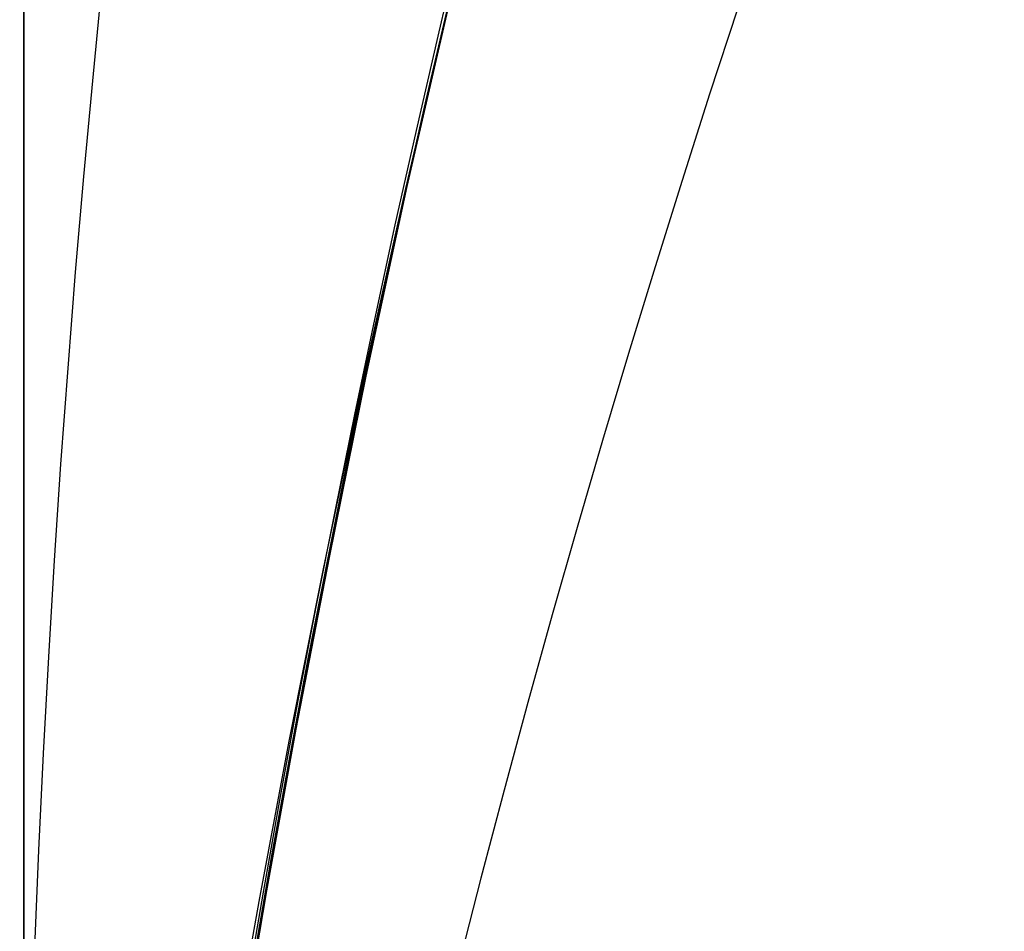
# Model space of a CAD drawing. Extents: x -15 to 7, y 1 to 148.
# Tile 106 of 194: x -7.8452 to -7.7956, y 140.1215 to 140.1675. Entities that reach past the tile are written whole.
import ezdxf

# ---------------------------------------------------------------- set-up
doc = ezdxf.new("R2010")
doc.units = 0
doc.layers.add('DEFAULT', color=7, linetype='CONTINUOUS')

msp = doc.modelspace()

# ---------------------------------------------------------------- linework, layer by layer
at = {"layer": 'DEFAULT', "color": 254}
for p, q in [((-7.824711, 140.163425, -48.259293), (-7.823256, 140.169635, -48.271328)), ((-7.824711, 140.163425, -52.259293), (-7.823256, 140.169635, -52.271328)), ((-7.824711, 140.163425, -56.259293), (-7.823256, 140.169635, -56.271328)), ((-7.824711, 140.163425, -60.259293), (-7.823256, 140.169635, -60.271328)), ((-7.824711, 140.163425, -64.259293), (-7.823256, 140.169635, -64.271328)), ((-7.824711, 140.163425, -68.259293), (-7.823256, 140.169635, -68.271328)), ((-7.824711, 140.163425, -72.259293), (-7.823256, 140.169635, -72.271328)), ((-7.824711, 140.163425, -76.259293), (-7.823256, 140.169635, -76.271328)), ((-7.824711, 140.163425, -80.259293), (-7.823256, 140.169635, -80.271328)), ((-7.824711, 140.163425, -84.259293), (-7.823256, 140.169635, -84.271328)), ((-7.824711, 140.163425, -88.259293), (-7.823256, 140.169635, -88.271328)), ((-7.824711, 140.163425, -92.259293), (-7.823256, 140.169635, -92.271328)), ((-7.824711, 140.163425, -96.259293), (-7.823256, 140.169635, -96.271328)), ((-7.824711, 140.163425, -100.259293), (-7.823256, 140.169635, -100.271328)), ((-7.825737, 140.158965, -100.250358), (-7.823318, 140.16933, -100.27076)), ((-7.825737, 140.158965, -96.250358), (-7.823318, 140.16933, -96.27076)), ((-7.825737, 140.158965, -92.250358), (-7.823318, 140.16933, -92.27076)), ((-7.825737, 140.158965, -88.250358), (-7.823318, 140.16933, -88.27076)), ((-7.825737, 140.158965, -84.250358), (-7.823318, 140.16933, -84.27076)), ((-7.825737, 140.158965, -80.250358), (-7.823318, 140.16933, -80.27076)), ((-7.825737, 140.158965, -76.250358), (-7.823318, 140.16933, -76.27076)), ((-7.825737, 140.158965, -72.250358), (-7.823318, 140.16933, -72.27076)), ((-7.825737, 140.158965, -68.250358), (-7.823318, 140.16933, -68.27076)), ((-7.825737, 140.158965, -64.250358), (-7.823318, 140.16933, -64.27076)), ((-7.825737, 140.158965, -60.250358), (-7.823318, 140.16933, -60.27076)), ((-7.825737, 140.158965, -56.250358), (-7.823318, 140.16933, -56.27076)), ((-7.825737, 140.158965, -52.250358), (-7.823318, 140.16933, -52.27076)), ((-7.825737, 140.158965, -48.250358), (-7.823318, 140.16933, -48.27076)), ((-7.823262, 140.169595, -98.665143), (-7.825683, 140.159055, -98.685886)), ((-7.823262, 140.169595, -94.665143), (-7.825683, 140.159055, -94.685886)), ((-7.823262, 140.169595, -90.665143), (-7.825683, 140.159055, -90.685886)), ((-7.823262, 140.169595, -86.665143), (-7.825683, 140.159055, -86.685886)), ((-7.823262, 140.169595, -82.665143), (-7.825683, 140.159055, -82.685886)), ((-7.823262, 140.169595, -78.665143), (-7.825683, 140.159055, -78.685886)), ((-7.823262, 140.169595, -74.665143), (-7.825683, 140.159055, -74.685886)), ((-7.823262, 140.169595, -70.665143), (-7.825683, 140.159055, -70.685886)), ((-7.823262, 140.169595, -66.665143), (-7.825683, 140.159055, -66.685886)), ((-7.823262, 140.169595, -62.665143), (-7.825683, 140.159055, -62.685886)), ((-7.823262, 140.169595, -58.665143), (-7.825683, 140.159055, -58.685886)), ((-7.823262, 140.169595, -54.665143), (-7.825683, 140.159055, -54.685886)), ((-7.823262, 140.169595, -50.665143), (-7.825683, 140.159055, -50.685886)), ((-7.823262, 140.169595, -46.665143), (-7.825683, 140.159055, -46.685886)), ((-7.823273, 140.169572, -50.665204), (-7.824729, 140.163355, -50.677243)), ((-7.823273, 140.169572, -54.665204), (-7.824729, 140.163355, -54.677243)), ((-7.823273, 140.169572, -58.665204), (-7.824729, 140.163355, -58.677243)), ((-7.823273, 140.169572, -62.665204), (-7.824729, 140.163355, -62.677243)), ((-7.823273, 140.169572, -66.665204), (-7.824729, 140.163355, -66.677243)), ((-7.823273, 140.169572, -70.665204), (-7.824729, 140.163355, -70.677243)), ((-7.823273, 140.169572, -74.665204), (-7.824729, 140.163355, -74.677243)), ((-7.823273, 140.169572, -78.665204), (-7.824729, 140.163355, -78.677243)), ((-7.823273, 140.169572, -82.665204), (-7.824729, 140.163355, -82.677243)), ((-7.823273, 140.169572, -86.665204), (-7.824729, 140.163355, -86.677243)), ((-7.823273, 140.169572, -90.665204), (-7.824729, 140.163355, -90.677243)), ((-7.823273, 140.169572, -94.665204), (-7.824729, 140.163355, -94.677243)), ((-7.823273, 140.169572, -98.665204), (-7.824729, 140.163355, -98.677243)), ((-7.823273, 140.169572, -46.665204), (-7.824729, 140.163355, -46.677243)), ((-7.824729, 140.163355, -50.677243), (-7.826091, 140.157321, -50.689427)), ((-7.824729, 140.163355, -54.677243), (-7.826091, 140.157321, -54.689427)), ((-7.824729, 140.163355, -58.677243), (-7.826091, 140.157321, -58.689427)), ((-7.824729, 140.163355, -62.677243), (-7.826091, 140.157321, -62.689427)), ((-7.824729, 140.163355, -66.677243), (-7.826091, 140.157321, -66.689427)), ((-7.824729, 140.163355, -70.677243), (-7.826091, 140.157321, -70.689427)), ((-7.824729, 140.163355, -74.677243), (-7.826091, 140.157321, -74.689427)), ((-7.824729, 140.163355, -78.677243), (-7.826091, 140.157321, -78.689427)), ((-7.824729, 140.163355, -82.677243), (-7.826091, 140.157321, -82.689427)), ((-7.824729, 140.163355, -86.677243), (-7.826091, 140.157321, -86.689427)), ((-7.824729, 140.163355, -90.677243), (-7.826091, 140.157321, -90.689427)), ((-7.824729, 140.163355, -94.677243), (-7.826091, 140.157321, -94.689427)), ((-7.824729, 140.163355, -98.677243), (-7.826091, 140.157321, -98.689427)), ((-7.824729, 140.163355, -46.677243), (-7.826091, 140.157321, -46.689427)), ((-7.826073, 140.157396, -48.247111), (-7.824711, 140.163425, -48.259293)), ((-7.826073, 140.157396, -52.247111), (-7.824711, 140.163425, -52.259293)), ((-7.826073, 140.157396, -56.247111), (-7.824711, 140.163425, -56.259293)), ((-7.826073, 140.157396, -60.247111), (-7.824711, 140.163425, -60.259293)), ((-7.826073, 140.157396, -64.247111), (-7.824711, 140.163425, -64.259293)), ((-7.826073, 140.157396, -68.247111), (-7.824711, 140.163425, -68.259293)), ((-7.826073, 140.157396, -72.247111), (-7.824711, 140.163425, -72.259293)), ((-7.826073, 140.157396, -76.247111), (-7.824711, 140.163425, -76.259293)), ((-7.826073, 140.157396, -80.247111), (-7.824711, 140.163425, -80.259293)), ((-7.826073, 140.157396, -84.247111), (-7.824711, 140.163425, -84.259293)), ((-7.826073, 140.157396, -88.247111), (-7.824711, 140.163425, -88.259293)), ((-7.826073, 140.157396, -92.247111), (-7.824711, 140.163425, -92.259293)), ((-7.826073, 140.157396, -96.247111), (-7.824711, 140.163425, -96.259293)), ((-7.826073, 140.157396, -100.247111), (-7.824711, 140.163425, -100.259293)), ((-7.827929, 140.149072, -100.229434), (-7.825737, 140.158965, -100.250358)), ((-7.827929, 140.149072, -96.229434), (-7.825737, 140.158965, -96.250358)), ((-7.827929, 140.149072, -92.229434), (-7.825737, 140.158965, -92.250358)), ((-7.827929, 140.149072, -88.229434), (-7.825737, 140.158965, -88.250358)), ((-7.827929, 140.149072, -84.229434), (-7.825737, 140.158965, -84.250358)), ((-7.827929, 140.149072, -80.229434), (-7.825737, 140.158965, -80.250358)), ((-7.827929, 140.149072, -76.229434), (-7.825737, 140.158965, -76.250358)), ((-7.827929, 140.149072, -72.229434), (-7.825737, 140.158965, -72.250358)), ((-7.827929, 140.149072, -68.229434), (-7.825737, 140.158965, -68.250358)), ((-7.827929, 140.149072, -64.229434), (-7.825737, 140.158965, -64.250358)), ((-7.827929, 140.149072, -60.229434), (-7.825737, 140.158965, -60.250358)), ((-7.827929, 140.149072, -56.229434), (-7.825737, 140.158965, -56.250358)), ((-7.827929, 140.149072, -52.229434), (-7.825737, 140.158965, -52.250358)), ((-7.827929, 140.149072, -48.229434), (-7.825737, 140.158965, -48.250358)), ((-7.825683, 140.159055, -98.685886), (-7.827747, 140.149498, -98.706058)), ((-7.825683, 140.159055, -94.685886), (-7.827747, 140.149498, -94.706058)), ((-7.825683, 140.159055, -90.685886), (-7.827747, 140.149498, -90.706058)), ((-7.825683, 140.159055, -86.685886), (-7.827747, 140.149498, -86.706058)), ((-7.825683, 140.159055, -82.685886), (-7.827747, 140.149498, -82.706058)), ((-7.825683, 140.159055, -78.685886), (-7.827747, 140.149498, -78.706058)), ((-7.825683, 140.159055, -74.685886), (-7.827747, 140.149498, -74.706058)), ((-7.825683, 140.159055, -70.685886), (-7.827747, 140.149498, -70.706058)), ((-7.825683, 140.159055, -66.685886), (-7.827747, 140.149498, -66.706058)), ((-7.825683, 140.159055, -62.685886), (-7.827747, 140.149498, -62.706058)), ((-7.825683, 140.159055, -58.685886), (-7.827747, 140.149498, -58.706058)), ((-7.825683, 140.159055, -54.685886), (-7.827747, 140.149498, -54.706058)), ((-7.825683, 140.159055, -50.685886), (-7.827747, 140.149498, -50.706058)), ((-7.825683, 140.159055, -46.685886), (-7.827747, 140.149498, -46.706058)), ((-7.826091, 140.157321, -50.689427), (-7.827365, 140.151475, -50.70175)), ((-7.826091, 140.157321, -54.689427), (-7.827365, 140.151475, -54.70175)), ((-7.826091, 140.157321, -58.689427), (-7.827365, 140.151475, -58.70175)), ((-7.826091, 140.157321, -62.689427), (-7.827365, 140.151475, -62.70175)), ((-7.826091, 140.157321, -66.689427), (-7.827365, 140.151475, -66.70175)), ((-7.826091, 140.157321, -70.689427), (-7.827365, 140.151475, -70.70175)), ((-7.826091, 140.157321, -74.689427), (-7.827365, 140.151475, -74.70175)), ((-7.826091, 140.157321, -78.689427), (-7.827365, 140.151475, -78.70175)), ((-7.826091, 140.157321, -82.689427), (-7.827365, 140.151475, -82.70175)), ((-7.826091, 140.157321, -86.689427), (-7.827365, 140.151475, -86.70175)), ((-7.826091, 140.157321, -90.689427), (-7.827365, 140.151475, -90.70175)), ((-7.826091, 140.157321, -94.689427), (-7.827365, 140.151475, -94.70175)), ((-7.826091, 140.157321, -98.689427), (-7.827365, 140.151475, -98.70175)), ((-7.826091, 140.157321, -46.689427), (-7.827365, 140.151475, -46.70175)), ((-7.827346, 140.15155, -48.234786), (-7.826073, 140.157396, -48.247111)), ((-7.827346, 140.15155, -52.234786), (-7.826073, 140.157396, -52.247111)), ((-7.827346, 140.15155, -56.234786), (-7.826073, 140.157396, -56.247111)), ((-7.827346, 140.15155, -60.234786), (-7.826073, 140.157396, -60.247111)), ((-7.827346, 140.15155, -64.234786), (-7.826073, 140.157396, -64.247111)), ((-7.827346, 140.15155, -68.234786), (-7.826073, 140.157396, -68.247111)), ((-7.827346, 140.15155, -72.234786), (-7.826073, 140.157396, -72.247111)), ((-7.827346, 140.15155, -76.234786), (-7.826073, 140.157396, -76.247111)), ((-7.827346, 140.15155, -80.234786), (-7.826073, 140.157396, -80.247111)), ((-7.827346, 140.15155, -84.234786), (-7.826073, 140.157396, -84.247111)), ((-7.827346, 140.15155, -88.234786), (-7.826073, 140.157396, -88.247111)), ((-7.827346, 140.15155, -92.234786), (-7.826073, 140.157396, -92.247111)), ((-7.827346, 140.15155, -96.234786), (-7.826073, 140.157396, -96.247111)), ((-7.827346, 140.15155, -100.234786), (-7.826073, 140.157396, -100.247111)), ((-7.827365, 140.151475, -50.70175), (-7.828552, 140.145819, -50.714208)), ((-7.827365, 140.151475, -54.70175), (-7.828552, 140.145819, -54.714208)), ((-7.827365, 140.151475, -58.70175), (-7.828552, 140.145819, -58.714208)), ((-7.827365, 140.151475, -62.70175), (-7.828552, 140.145819, -62.714208)), ((-7.827365, 140.151475, -66.70175), (-7.828552, 140.145819, -66.714208)), ((-7.827365, 140.151475, -70.70175), (-7.828552, 140.145819, -70.714208)), ((-7.827365, 140.151475, -74.70175), (-7.828552, 140.145819, -74.714208)), ((-7.827365, 140.151475, -78.70175), (-7.828552, 140.145819, -78.714208)), ((-7.827365, 140.151475, -82.70175), (-7.828552, 140.145819, -82.714208)), ((-7.827365, 140.151475, -86.70175), (-7.828552, 140.145819, -86.714208)), ((-7.827365, 140.151475, -90.70175), (-7.828552, 140.145819, -90.714208)), ((-7.827365, 140.151475, -94.70175), (-7.828552, 140.145819, -94.714208)), ((-7.827365, 140.151475, -98.70175), (-7.828552, 140.145819, -98.714208)), ((-7.827365, 140.151475, -46.70175), (-7.828552, 140.145819, -46.714208)), ((-7.828534, 140.145894, -48.222324), (-7.827346, 140.15155, -48.234786)), ((-7.828534, 140.145894, -52.222324), (-7.827346, 140.15155, -52.234786)), ((-7.828534, 140.145894, -56.222324), (-7.827346, 140.15155, -56.234786)), ((-7.828534, 140.145894, -60.222324), (-7.827346, 140.15155, -60.234786)), ((-7.828534, 140.145894, -64.222324), (-7.827346, 140.15155, -64.234786)), ((-7.828534, 140.145894, -68.222324), (-7.827346, 140.15155, -68.234786)), ((-7.828534, 140.145894, -72.222324), (-7.827346, 140.15155, -72.234786)), ((-7.828534, 140.145894, -76.222324), (-7.827346, 140.15155, -76.234786)), ((-7.828534, 140.145894, -80.222324), (-7.827346, 140.15155, -80.234786)), ((-7.828534, 140.145894, -84.222324), (-7.827346, 140.15155, -84.234786)), ((-7.828534, 140.145894, -88.222324), (-7.827346, 140.15155, -88.234786)), ((-7.828534, 140.145894, -92.222324), (-7.827346, 140.15155, -92.234786)), ((-7.828534, 140.145894, -96.222324), (-7.827346, 140.15155, -96.234786)), ((-7.828534, 140.145894, -100.222324), (-7.827346, 140.15155, -100.234786)), ((-7.827747, 140.149498, -98.706058), (-7.829608, 140.14036, -98.726804)), ((-7.827747, 140.149498, -94.706058), (-7.829608, 140.14036, -94.726804)), ((-7.827747, 140.149498, -90.706058), (-7.829608, 140.14036, -90.726804)), ((-7.827747, 140.149498, -86.706058), (-7.829608, 140.14036, -86.726804)), ((-7.827747, 140.149498, -82.706058), (-7.829608, 140.14036, -82.726804)), ((-7.827747, 140.149498, -78.706058), (-7.829608, 140.14036, -78.726804)), ((-7.827747, 140.149498, -74.706058), (-7.829608, 140.14036, -74.726804)), ((-7.827747, 140.149498, -70.706058), (-7.829608, 140.14036, -70.726804)), ((-7.827747, 140.149498, -66.706058), (-7.829608, 140.14036, -66.726804)), ((-7.827747, 140.149498, -62.706058), (-7.829608, 140.14036, -62.726804)), ((-7.827747, 140.149498, -58.706058), (-7.829608, 140.14036, -58.726804)), ((-7.827747, 140.149498, -54.706058), (-7.829608, 140.14036, -54.726804)), ((-7.827747, 140.149498, -50.706058), (-7.829608, 140.14036, -50.726804)), ((-7.827747, 140.149498, -46.706058), (-7.829608, 140.14036, -46.726804)), ((-7.829884, 140.139778, -100.208241), (-7.827929, 140.149072, -100.229434)), ((-7.829884, 140.139778, -96.208241), (-7.827929, 140.149072, -96.229434)), ((-7.829884, 140.139778, -92.208241), (-7.827929, 140.149072, -92.229434)), ((-7.829884, 140.139778, -88.208241), (-7.827929, 140.149072, -88.229434)), ((-7.829884, 140.139778, -84.208241), (-7.827929, 140.149072, -84.229434)), ((-7.829884, 140.139778, -80.208241), (-7.827929, 140.149072, -80.229434)), ((-7.829884, 140.139778, -76.208241), (-7.827929, 140.149072, -76.229434)), ((-7.829884, 140.139778, -72.208241), (-7.827929, 140.149072, -72.229434)), ((-7.829884, 140.139778, -68.208241), (-7.827929, 140.149072, -68.229434)), ((-7.829884, 140.139778, -64.208241), (-7.827929, 140.149072, -64.229434)), ((-7.829884, 140.139778, -60.208241), (-7.827929, 140.149072, -60.229434)), ((-7.829884, 140.139778, -56.208241), (-7.827929, 140.149072, -56.229434)), ((-7.829884, 140.139778, -52.208241), (-7.827929, 140.149072, -52.229434)), ((-7.829884, 140.139778, -48.208241), (-7.827929, 140.149072, -48.229434)), ((-7.828552, 140.145819, -50.714208), (-7.829657, 140.140358, -50.726795)), ((-7.828552, 140.145819, -54.714208), (-7.829657, 140.140358, -54.726795)), ((-7.828552, 140.145819, -58.714208), (-7.829657, 140.140358, -58.726795)), ((-7.828552, 140.145819, -62.714208), (-7.829657, 140.140358, -62.726795)), ((-7.828552, 140.145819, -66.714208), (-7.829657, 140.140358, -66.726795)), ((-7.828552, 140.145819, -70.714208), (-7.829657, 140.140358, -70.726795)), ((-7.828552, 140.145819, -74.714208), (-7.829657, 140.140358, -74.726795)), ((-7.828552, 140.145819, -78.714208), (-7.829657, 140.140358, -78.726795)), ((-7.828552, 140.145819, -82.714208), (-7.829657, 140.140358, -82.726795)), ((-7.828552, 140.145819, -86.714208), (-7.829657, 140.140358, -86.726795)), ((-7.828552, 140.145819, -90.714208), (-7.829657, 140.140358, -90.726795)), ((-7.828552, 140.145819, -94.714208), (-7.829657, 140.140358, -94.726795)), ((-7.828552, 140.145819, -98.714208), (-7.829657, 140.140358, -98.726795)), ((-7.828552, 140.145819, -46.714208), (-7.829657, 140.140358, -46.726795)), ((-7.829641, 140.14043, -48.209729), (-7.828534, 140.145894, -48.222324)), ((-7.829641, 140.14043, -52.209729), (-7.828534, 140.145894, -52.222324)), ((-7.829641, 140.14043, -56.209729), (-7.828534, 140.145894, -56.222324)), ((-7.829641, 140.14043, -60.209729), (-7.828534, 140.145894, -60.222324)), ((-7.829641, 140.14043, -64.209729), (-7.828534, 140.145894, -64.222324)), ((-7.829641, 140.14043, -68.209729), (-7.828534, 140.145894, -68.222324)), ((-7.829641, 140.14043, -72.209729), (-7.828534, 140.145894, -72.222324)), ((-7.829641, 140.14043, -76.209729), (-7.828534, 140.145894, -76.222324)), ((-7.829641, 140.14043, -80.209729), (-7.828534, 140.145894, -80.222324)), ((-7.829641, 140.14043, -84.209729), (-7.828534, 140.145894, -84.222324)), ((-7.829641, 140.14043, -88.209729), (-7.828534, 140.145894, -88.222324)), ((-7.829641, 140.14043, -92.209729), (-7.828534, 140.145894, -92.222324)), ((-7.829641, 140.14043, -96.209729), (-7.828534, 140.145894, -96.222324)), ((-7.829641, 140.14043, -100.209729), (-7.828534, 140.145894, -100.222324)), ((-7.829608, 140.14036, -98.726804), (-7.831275, 140.131693, -98.748067)), ((-7.829608, 140.14036, -94.726804), (-7.831275, 140.131693, -94.748067)), ((-7.829608, 140.14036, -90.726804), (-7.831275, 140.131693, -90.748067)), ((-7.829608, 140.14036, -86.726804), (-7.831275, 140.131693, -86.748067)), ((-7.829608, 140.14036, -82.726804), (-7.831275, 140.131693, -82.748067)), ((-7.829608, 140.14036, -78.726804), (-7.831275, 140.131693, -78.748067)), ((-7.829608, 140.14036, -74.726804), (-7.831275, 140.131693, -74.748067)), ((-7.829608, 140.14036, -70.726804), (-7.831275, 140.131693, -70.748067)), ((-7.829608, 140.14036, -66.726804), (-7.831275, 140.131693, -66.748067)), ((-7.829608, 140.14036, -62.726804), (-7.831275, 140.131693, -62.748067)), ((-7.829608, 140.14036, -58.726804), (-7.831275, 140.131693, -58.748067)), ((-7.829608, 140.14036, -54.726804), (-7.831275, 140.131693, -54.748067)), ((-7.829608, 140.14036, -50.726804), (-7.831275, 140.131693, -50.748067)), ((-7.829608, 140.14036, -46.726804), (-7.831275, 140.131693, -46.748067)), ((-7.829657, 140.140358, -50.726795), (-7.830684, 140.135094, -50.739509)), ((-7.829657, 140.140358, -54.726795), (-7.830684, 140.135094, -54.739509)), ((-7.829657, 140.140358, -58.726795), (-7.830684, 140.135094, -58.739509)), ((-7.829657, 140.140358, -62.726795), (-7.830684, 140.135094, -62.739509)), ((-7.829657, 140.140358, -66.726795), (-7.830684, 140.135094, -66.739509)), ((-7.829657, 140.140358, -70.726795), (-7.830684, 140.135094, -70.739509)), ((-7.829657, 140.140358, -74.726795), (-7.830684, 140.135094, -74.739509)), ((-7.829657, 140.140358, -78.726795), (-7.830684, 140.135094, -78.739509)), ((-7.829657, 140.140358, -82.726795), (-7.830684, 140.135094, -82.739509)), ((-7.829657, 140.140358, -86.726795), (-7.830684, 140.135094, -86.739509)), ((-7.829657, 140.140358, -90.726795), (-7.830684, 140.135094, -90.739509)), ((-7.829657, 140.140358, -94.726795), (-7.830684, 140.135094, -94.739509)), ((-7.829657, 140.140358, -98.726795), (-7.830684, 140.135094, -98.739509)), ((-7.829657, 140.140358, -46.726795), (-7.830684, 140.135094, -46.739509)), ((-7.830669, 140.135162, -48.197006), (-7.829641, 140.14043, -48.209729)), ((-7.830669, 140.135162, -52.197006), (-7.829641, 140.14043, -52.209729)), ((-7.830669, 140.135162, -56.197006), (-7.829641, 140.14043, -56.209729)), ((-7.830669, 140.135162, -60.197006), (-7.829641, 140.14043, -60.209729)), ((-7.830669, 140.135162, -64.197006), (-7.829641, 140.14043, -64.209729)), ((-7.830669, 140.135162, -68.197006), (-7.829641, 140.14043, -68.209729)), ((-7.830669, 140.135162, -72.197006), (-7.829641, 140.14043, -72.209729)), ((-7.830669, 140.135162, -76.197006), (-7.829641, 140.14043, -76.209729)), ((-7.830669, 140.135162, -80.197006), (-7.829641, 140.14043, -80.209729)), ((-7.830669, 140.135162, -84.197006), (-7.829641, 140.14043, -84.209729)), ((-7.830669, 140.135162, -88.197006), (-7.829641, 140.14043, -88.209729)), ((-7.830669, 140.135162, -92.197006), (-7.829641, 140.14043, -92.209729)), ((-7.830669, 140.135162, -96.197006), (-7.829641, 140.14043, -96.209729)), ((-7.830669, 140.135162, -100.197006), (-7.829641, 140.14043, -100.209729)), ((-7.831615, 140.13109, -100.186793), (-7.829884, 140.139778, -100.208241)), ((-7.831615, 140.13109, -96.186793), (-7.829884, 140.139778, -96.208241)), ((-7.831615, 140.13109, -92.186793), (-7.829884, 140.139778, -92.208241)), ((-7.831615, 140.13109, -88.186793), (-7.829884, 140.139778, -88.208241)), ((-7.831615, 140.13109, -84.186793), (-7.829884, 140.139778, -84.208241)), ((-7.831615, 140.13109, -80.186793), (-7.829884, 140.139778, -80.208241)), ((-7.831615, 140.13109, -76.186793), (-7.829884, 140.139778, -76.208241)), ((-7.831615, 140.13109, -72.186793), (-7.829884, 140.139778, -72.208241)), ((-7.831615, 140.13109, -68.186793), (-7.829884, 140.139778, -68.208241)), ((-7.831615, 140.13109, -64.186793), (-7.829884, 140.139778, -64.208241)), ((-7.831615, 140.13109, -60.186793), (-7.829884, 140.139778, -60.208241)), ((-7.831615, 140.13109, -56.186793), (-7.829884, 140.139778, -56.208241)), ((-7.831615, 140.13109, -52.186793), (-7.829884, 140.139778, -52.208241)), ((-7.831615, 140.13109, -48.186793), (-7.829884, 140.139778, -48.208241)), ((-7.830684, 140.135094, -50.739509), (-7.831636, 140.130033, -50.752343)), ((-7.830684, 140.135094, -54.739509), (-7.831636, 140.130033, -54.752343)), ((-7.830684, 140.135094, -58.739509), (-7.831636, 140.130033, -58.752343)), ((-7.830684, 140.135094, -62.739509), (-7.831636, 140.130033, -62.752343)), ((-7.830684, 140.135094, -66.739509), (-7.831636, 140.130033, -66.752343)), ((-7.830684, 140.135094, -70.739509), (-7.831636, 140.130033, -70.752343)), ((-7.830684, 140.135094, -74.739509), (-7.831636, 140.130033, -74.752343)), ((-7.830684, 140.135094, -78.739509), (-7.831636, 140.130033, -78.752343)), ((-7.830684, 140.135094, -82.739509), (-7.831636, 140.130033, -82.752343)), ((-7.830684, 140.135094, -86.739509), (-7.831636, 140.130033, -86.752343)), ((-7.830684, 140.135094, -90.739509), (-7.831636, 140.130033, -90.752343)), ((-7.830684, 140.135094, -94.739509), (-7.831636, 140.130033, -94.752343)), ((-7.830684, 140.135094, -98.739509), (-7.831636, 140.130033, -98.752343)), ((-7.830684, 140.135094, -46.739509), (-7.831636, 140.130033, -46.752343)), ((-7.831623, 140.130095, -48.184161), (-7.830669, 140.135162, -48.197006)), ((-7.831623, 140.130095, -52.184161), (-7.830669, 140.135162, -52.197006)), ((-7.831623, 140.130095, -56.184161), (-7.830669, 140.135162, -56.197006)), ((-7.831623, 140.130095, -60.184161), (-7.830669, 140.135162, -60.197006)), ((-7.831623, 140.130095, -64.184161), (-7.830669, 140.135162, -64.197006)), ((-7.831623, 140.130095, -68.184161), (-7.830669, 140.135162, -68.197006)), ((-7.831623, 140.130095, -72.184161), (-7.830669, 140.135162, -72.197006)), ((-7.831623, 140.130095, -76.184161), (-7.830669, 140.135162, -76.197006)), ((-7.831623, 140.130095, -80.184161), (-7.830669, 140.135162, -80.197006)), ((-7.831623, 140.130095, -84.184161), (-7.830669, 140.135162, -84.197006)), ((-7.831623, 140.130095, -88.184161), (-7.830669, 140.135162, -88.197006)), ((-7.831623, 140.130095, -92.184161), (-7.830669, 140.135162, -92.197006)), ((-7.831623, 140.130095, -96.184161), (-7.830669, 140.135162, -96.197006)), ((-7.831623, 140.130095, -100.184161), (-7.830669, 140.135162, -100.197006)), ((-7.831275, 140.131693, -98.748067), (-7.832757, 140.123547, -98.76979)), ((-7.831275, 140.131693, -94.748067), (-7.832757, 140.123547, -94.76979)), ((-7.831275, 140.131693, -90.748067), (-7.832757, 140.123547, -90.76979)), ((-7.831275, 140.131693, -86.748067), (-7.832757, 140.123547, -86.76979)), ((-7.831275, 140.131693, -82.748067), (-7.832757, 140.123547, -82.76979)), ((-7.831275, 140.131693, -78.748067), (-7.832757, 140.123547, -78.76979)), ((-7.831275, 140.131693, -74.748067), (-7.832757, 140.123547, -74.76979)), ((-7.831275, 140.131693, -70.748067), (-7.832757, 140.123547, -70.76979)), ((-7.831275, 140.131693, -66.748067), (-7.832757, 140.123547, -66.76979)), ((-7.831275, 140.131693, -62.748067), (-7.832757, 140.123547, -62.76979)), ((-7.831275, 140.131693, -58.748067), (-7.832757, 140.123547, -58.76979)), ((-7.831275, 140.131693, -54.748067), (-7.832757, 140.123547, -54.76979)), ((-7.831275, 140.131693, -50.748067), (-7.832757, 140.123547, -50.76979)), ((-7.831275, 140.131693, -46.748067), (-7.832757, 140.123547, -46.76979)), ((-7.833135, 140.123014, -100.16511), (-7.831615, 140.13109, -100.186793)), ((-7.833135, 140.123014, -96.16511), (-7.831615, 140.13109, -96.186793)), ((-7.833135, 140.123014, -92.16511), (-7.831615, 140.13109, -92.186793)), ((-7.833135, 140.123014, -88.16511), (-7.831615, 140.13109, -88.186793)), ((-7.833135, 140.123014, -84.16511), (-7.831615, 140.13109, -84.186793)), ((-7.833135, 140.123014, -80.16511), (-7.831615, 140.13109, -80.186793)), ((-7.833135, 140.123014, -76.16511), (-7.831615, 140.13109, -76.186793)), ((-7.833135, 140.123014, -72.16511), (-7.831615, 140.13109, -72.186793)), ((-7.833135, 140.123014, -68.16511), (-7.831615, 140.13109, -68.186793)), ((-7.833135, 140.123014, -64.16511), (-7.831615, 140.13109, -64.186793)), ((-7.833135, 140.123014, -60.16511), (-7.831615, 140.13109, -60.186793)), ((-7.833135, 140.123014, -56.16511), (-7.831615, 140.13109, -56.186793)), ((-7.833135, 140.123014, -52.16511), (-7.831615, 140.13109, -52.186793)), ((-7.833135, 140.123014, -48.16511), (-7.831615, 140.13109, -48.186793)), ((-7.831636, 140.130033, -50.752343), (-7.832518, 140.125177, -50.765293)), ((-7.831636, 140.130033, -54.752343), (-7.832518, 140.125177, -54.765293)), ((-7.831636, 140.130033, -58.752343), (-7.832518, 140.125177, -58.765293)), ((-7.831636, 140.130033, -62.752343), (-7.832518, 140.125177, -62.765293)), ((-7.831636, 140.130033, -66.752343), (-7.832518, 140.125177, -66.765293)), ((-7.831636, 140.130033, -70.752343), (-7.832518, 140.125177, -70.765293)), ((-7.831636, 140.130033, -74.752343), (-7.832518, 140.125177, -74.765293)), ((-7.831636, 140.130033, -78.752343), (-7.832518, 140.125177, -78.765293)), ((-7.831636, 140.130033, -82.752343), (-7.832518, 140.125177, -82.765293)), ((-7.831636, 140.130033, -86.752343), (-7.832518, 140.125177, -86.765293)), ((-7.831636, 140.130033, -90.752343), (-7.832518, 140.125177, -90.765293)), ((-7.831636, 140.130033, -94.752343), (-7.832518, 140.125177, -94.765293)), ((-7.831636, 140.130033, -98.752343), (-7.832518, 140.125177, -98.765293)), ((-7.831636, 140.130033, -46.752343), (-7.832518, 140.125177, -46.765293)), ((-7.832506, 140.125233, -48.171197), (-7.831623, 140.130095, -48.184161)), ((-7.832506, 140.125233, -52.171197), (-7.831623, 140.130095, -52.184161)), ((-7.832506, 140.125233, -56.171197), (-7.831623, 140.130095, -56.184161)), ((-7.832506, 140.125233, -60.171197), (-7.831623, 140.130095, -60.184161)), ((-7.832506, 140.125233, -64.171197), (-7.831623, 140.130095, -64.184161)), ((-7.832506, 140.125233, -68.171197), (-7.831623, 140.130095, -68.184161)), ((-7.832506, 140.125233, -72.171197), (-7.831623, 140.130095, -72.184161)), ((-7.832506, 140.125233, -76.171197), (-7.831623, 140.130095, -76.184161)), ((-7.832506, 140.125233, -80.171197), (-7.831623, 140.130095, -80.184161)), ((-7.832506, 140.125233, -84.171197), (-7.831623, 140.130095, -84.184161)), ((-7.832506, 140.125233, -88.171197), (-7.831623, 140.130095, -88.184161)), ((-7.832506, 140.125233, -92.171197), (-7.831623, 140.130095, -92.184161)), ((-7.832506, 140.125233, -96.171197), (-7.831623, 140.130095, -96.184161)), ((-7.832506, 140.125233, -100.171197), (-7.831623, 140.130095, -100.184161)), ((-7.832518, 140.125177, -50.765293), (-7.833331, 140.12053, -50.778355)), ((-7.832518, 140.125177, -54.765293), (-7.833331, 140.12053, -54.778355)), ((-7.832518, 140.125177, -58.765293), (-7.833331, 140.12053, -58.778355)), ((-7.832518, 140.125177, -62.765293), (-7.833331, 140.12053, -62.778355)), ((-7.832518, 140.125177, -66.765293), (-7.833331, 140.12053, -66.778355)), ((-7.832518, 140.125177, -70.765293), (-7.833331, 140.12053, -70.778355)), ((-7.832518, 140.125177, -74.765293), (-7.833331, 140.12053, -74.778355)), ((-7.832518, 140.125177, -78.765293), (-7.833331, 140.12053, -78.778355)), ((-7.832518, 140.125177, -82.765293), (-7.833331, 140.12053, -82.778355)), ((-7.832518, 140.125177, -86.765293), (-7.833331, 140.12053, -86.778355)), ((-7.832518, 140.125177, -90.765293), (-7.833331, 140.12053, -90.778355)), ((-7.832518, 140.125177, -94.765293), (-7.833331, 140.12053, -94.778355)), ((-7.832518, 140.125177, -98.765293), (-7.833331, 140.12053, -98.778355)), ((-7.832518, 140.125177, -46.765293), (-7.833331, 140.12053, -46.778355)), ((-7.833322, 140.12058, -48.15812), (-7.832506, 140.125233, -48.171197)), ((-7.833322, 140.12058, -52.15812), (-7.832506, 140.125233, -52.171197)), ((-7.833322, 140.12058, -56.15812), (-7.832506, 140.125233, -56.171197)), ((-7.833322, 140.12058, -60.15812), (-7.832506, 140.125233, -60.171197)), ((-7.833322, 140.12058, -64.15812), (-7.832506, 140.125233, -64.171197)), ((-7.833322, 140.12058, -68.15812), (-7.832506, 140.125233, -68.171197)), ((-7.833322, 140.12058, -72.15812), (-7.832506, 140.125233, -72.171197)), ((-7.833322, 140.12058, -76.15812), (-7.832506, 140.125233, -76.171197)), ((-7.833322, 140.12058, -80.15812), (-7.832506, 140.125233, -80.171197)), ((-7.833322, 140.12058, -84.15812), (-7.832506, 140.125233, -84.171197)), ((-7.833322, 140.12058, -88.15812), (-7.832506, 140.125233, -88.171197)), ((-7.833322, 140.12058, -92.15812), (-7.832506, 140.125233, -92.171197)), ((-7.833322, 140.12058, -96.15812), (-7.832506, 140.125233, -96.171197)), ((-7.833322, 140.12058, -100.15812), (-7.832506, 140.125233, -100.171197)), ((-7.832757, 140.123547, -98.76979), (-7.834066, 140.115971, -98.791917)), ((-7.832757, 140.123547, -94.76979), (-7.834066, 140.115971, -94.791917)), ((-7.832757, 140.123547, -90.76979), (-7.834066, 140.115971, -90.791917)), ((-7.832757, 140.123547, -86.76979), (-7.834066, 140.115971, -86.791917)), ((-7.832757, 140.123547, -82.76979), (-7.834066, 140.115971, -82.791917)), ((-7.832757, 140.123547, -78.76979), (-7.834066, 140.115971, -78.791917)), ((-7.832757, 140.123547, -74.76979), (-7.834066, 140.115971, -74.791917)), ((-7.832757, 140.123547, -70.76979), (-7.834066, 140.115971, -70.791917)), ((-7.832757, 140.123547, -66.76979), (-7.834066, 140.115971, -66.791917)), ((-7.832757, 140.123547, -62.76979), (-7.834066, 140.115971, -62.791917)), ((-7.832757, 140.123547, -58.76979), (-7.834066, 140.115971, -58.791917)), ((-7.832757, 140.123547, -54.76979), (-7.834066, 140.115971, -54.791917)), ((-7.832757, 140.123547, -50.76979), (-7.834066, 140.115971, -50.791917)), ((-7.832757, 140.123547, -46.76979), (-7.834066, 140.115971, -46.791917)), ((-7.834458, 140.115556, -100.143207), (-7.833135, 140.123014, -100.16511)), ((-7.834458, 140.115556, -96.143207), (-7.833135, 140.123014, -96.16511)), ((-7.834458, 140.115556, -92.143207), (-7.833135, 140.123014, -92.16511)), ((-7.834458, 140.115556, -88.143207), (-7.833135, 140.123014, -88.16511)), ((-7.834458, 140.115556, -84.143207), (-7.833135, 140.123014, -84.16511)), ((-7.834458, 140.115556, -80.143207), (-7.833135, 140.123014, -80.16511)), ((-7.834458, 140.115556, -76.143207), (-7.833135, 140.123014, -76.16511)), ((-7.834458, 140.115556, -72.143207), (-7.833135, 140.123014, -72.16511)), ((-7.834458, 140.115556, -68.143207), (-7.833135, 140.123014, -68.16511)), ((-7.834458, 140.115556, -64.143207), (-7.833135, 140.123014, -64.16511)), ((-7.834458, 140.115556, -60.143207), (-7.833135, 140.123014, -60.16511)), ((-7.834458, 140.115556, -56.143207), (-7.833135, 140.123014, -56.16511)), ((-7.834458, 140.115556, -52.143207), (-7.833135, 140.123014, -52.16511)), ((-7.834458, 140.115556, -48.143207), (-7.833135, 140.123014, -48.16511))]:
    msp.add_line(p, q, dxfattribs=at)
at = {"layer": 'DEFAULT', "color": 254, "extrusion": (1, 0, 0)}
msp.add_arc((61.765987, -493.863872, -7.845), 495.44137, 80.27890247, 83.9349996, dxfattribs=at)
at = {"layer": 'DEFAULT', "color": 254, "extrusion": (1, 0, -1.53134e-16)}
msp.add_arc((139.658454, -12.336154, -7.845), 2.9, 270, 90, dxfattribs=at)
at = {"layer": 'DEFAULT', "color": 254, "extrusion": (1.52417e-05, 0.23551, 0.971872)}
msp.add_arc((7.054143, -146.11893, -8.142908), 0.799924, 271.637783, 0.030408, dxfattribs=at)
at = {"layer": 'DEFAULT', "color": 254}
for centre in [(-7.045, 139.984357, -43.22105), (-7.045, 139.984357, -100.722871)]:
    msp.add_arc(centre, 0.8, 91.5, 180, dxfattribs=at)
at = {"layer": 'DEFAULT', "color": 254, "extrusion": (-3.19625e-05, 0.333799, 0.942644)}
msp.add_arc((7.031722, -165.617018, -48.452632), 0.799878, 271.804936, 359.96718, dxfattribs=at)
at = {"layer": 'DEFAULT', "color": 254, "extrusion": (1.74798e-14, 0.62932, 0.777146)}
msp.add_arc((7.045, -172.331199, 9.378265), 0.8, 271.92985, 360, dxfattribs=at)
at = {"layer": 'DEFAULT', "color": 254, "extrusion": (1, -5.79326e-15, -6.25663e-15)}
msp.add_arc((143.783025, -43.220999, -7.845), 3.798668, 152.754095, 180.000777, dxfattribs=at)

doc.saveas('drawing.dxf')
